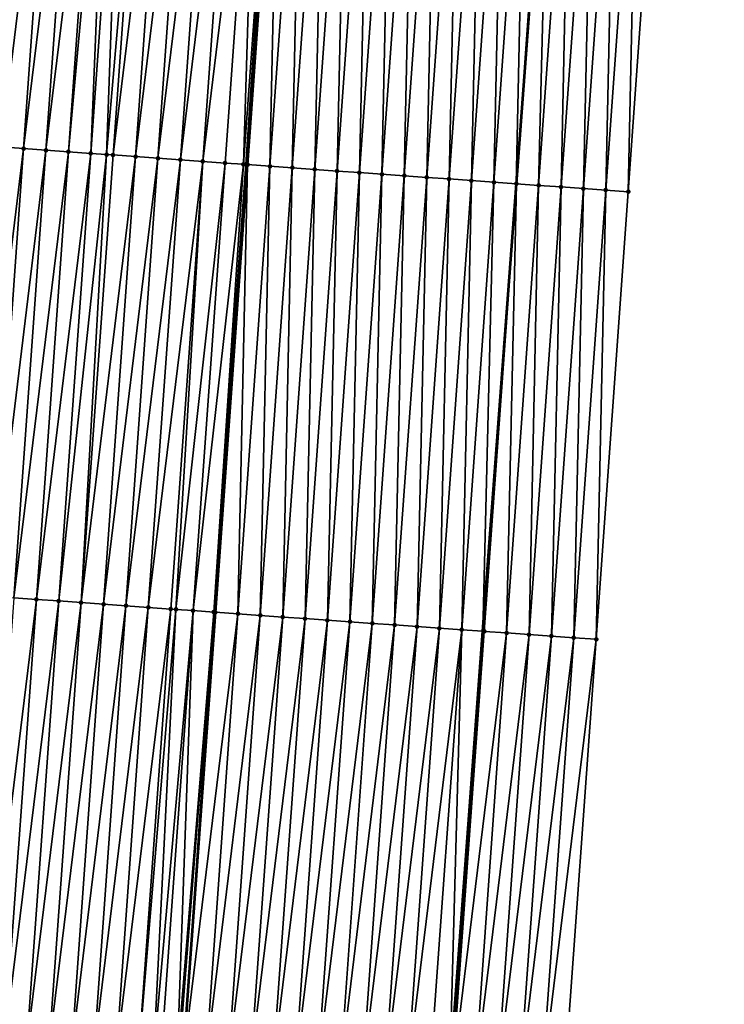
# Model space of a CAD drawing. Header units: feet. Extents: x 2017353 to 2024169, y 808050 to 818690.
# Tile 19 of 256: x 2023363 to 2023395, y 808690 to 808734. Entities that reach past the tile are written whole.
import ezdxf

# ---------------------------------------------------------------- set-up
doc = ezdxf.new("R2010")
doc.units = ezdxf.units.FT
doc.header["$MEASUREMENT"] = 0
for name, color, linetype, lineweight in [('EP_Travel Lane', 172, 'Continuous', 53), ('SB-Road Shots', 141, 'Continuous', 100), ('SB-Road X-Section', 40, 'Continuous', 13), ('STRIPING', 60, 'Continuous', 53)]:
    doc.layers.add(name, color=color, linetype=linetype, lineweight=lineweight)
doc.layers.add('I-77-MM15-17_SB-Surface-BORDER', color=7, linetype='Continuous')
doc.layers.add('I-77-MM15-17_SB-Surface-TIN', color=7, linetype='Continuous')

msp = doc.modelspace()

# ---------------------------------------------------------------- linework, layer by layer
at = {"layer": 'EP_Travel Lane'}
msp.add_polyline3d([(2023376.770446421, 808606.9906436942, 257.3222357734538), (2023378.235846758, 808626.9368044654, 257.3917206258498), (2023379.701242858, 808646.8829075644, 257.4809801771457), (2023381.166634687, 808666.8289525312, 257.5901698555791), (2023382.632028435, 808686.7750236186, 257.6904239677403), (2023384.125606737, 808706.7664693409, 257.8083658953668), (2023385.61784062, 808726.7102758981, 257.9600249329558), (2023387.110075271, 808746.654092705, 258.1105533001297), (2023388.60228997, 808766.597642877, 258.290655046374), (2023390.09447815, 808786.540838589, 258.5100508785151)], dxfattribs=at)
at = {"layer": 'I-77-MM15-17_SB-Surface-BORDER', "color": 3, "linetype": 'Continuous', "lineweight": -3}
msp.add_polyline3d([(2023394.875827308, 808786.2009241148, 258.2877555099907), (2023393.449287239, 808766.2530119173, 258.0707640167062), (2023392.022726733, 808746.3048139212, 257.8854403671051), (2023390.596156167, 808726.3564752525, 257.715720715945), (2023389.1695744, 808706.4079799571, 257.5633739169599), (2023387.731493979, 808686.3914390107, 257.4265998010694), (2023386.228320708, 808666.4481220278, 257.3581929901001), (2023384.725158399, 808646.5049504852, 257.2399415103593), (2023384.219170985, 808626.4866641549, 257.1064936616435), (2023382.715997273, 808606.5433413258, 257.0401196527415)], dxfattribs=at)
at = {"layer": 'I-77-MM15-17_SB-Surface-TIN', "color": 128, "linetype": 'Continuous', "lineweight": -3}
for points in [[(2023362.667302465, 808728.3512527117, 257.9921036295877), (2023364.093884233, 808748.299748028, 258.144456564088), (2023363.318752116, 808748.3553593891, 258.1246971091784)], [(2023362.667302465, 808728.3512527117, 257.9921036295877), (2023365.091325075, 808748.2282512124, 258.1628300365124), (2023364.093884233, 808748.299748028, 258.144456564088)], [(2023362.667302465, 808728.3512527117, 257.9921036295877), (2023363.66474227, 808728.2797414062, 258.0120835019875), (2023365.091325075, 808748.2282512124, 258.1628300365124)], [(2023363.66474227, 808728.2797414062, 258.0120835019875), (2023366.088760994, 808748.1566855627, 258.1888347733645), (2023365.091325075, 808748.2282512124, 258.1628300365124)], [(2023363.66474227, 808728.2797414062, 258.0120835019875), (2023364.662179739, 808728.2081974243, 258.0356860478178), (2023366.088760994, 808748.1566855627, 258.1888347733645)], [(2023364.662179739, 808728.2081974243, 258.0356860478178), (2023367.086195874, 808748.0851053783, 258.2164509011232), (2023366.088760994, 808748.1566855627, 258.1888347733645)], [(2023364.662179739, 808728.2081974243, 258.0356860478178), (2023365.659618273, 808728.136668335, 258.0576375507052), (2023367.086195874, 808748.0851053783, 258.2164509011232)], [(2023365.659618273, 808728.136668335, 258.0576375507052), (2023367.472449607, 808748.0573928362, 258.2264089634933), (2023367.086195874, 808748.0851053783, 258.2164509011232)], [(2023365.659618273, 808728.136668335, 258.0576375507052), (2023366.65705565, 808728.0651230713, 258.0813821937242), (2023367.472449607, 808748.0573928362, 258.2264089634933)], [(2023366.65705565, 808728.0651230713, 258.0813821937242), (2023368.083632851, 808748.0135545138, 258.240816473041), (2023367.472449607, 808748.0573928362, 258.2264089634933)], [(2023366.65705565, 808728.0651230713, 258.0813821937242), (2023367.364010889, 808728.0144192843, 258.097609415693), (2023368.083632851, 808748.0135545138, 258.240816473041)], [(2023367.364010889, 808728.0144192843, 258.097609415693), (2023369.08107277, 808747.9420447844, 258.2606216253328), (2023368.083632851, 808748.0135545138, 258.240816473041)], [(2023367.364010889, 808728.0144192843, 258.097609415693), (2023367.654494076, 808727.9935924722, 258.1035010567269), (2023369.08107277, 808747.9420447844, 258.2606216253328)], [(2023367.654494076, 808727.9935924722, 258.1035010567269), (2023370.078513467, 808747.8705459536, 258.2792185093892), (2023369.08107277, 808747.9420447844, 258.2606216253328)], [(2023367.654494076, 808727.9935924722, 258.1035010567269), (2023368.65193516, 808727.9220990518, 258.1214981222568), (2023370.078513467, 808747.8705459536, 258.2792185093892)], [(2023368.65193516, 808727.9220990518, 258.1214981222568), (2023371.07595254, 808747.799024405, 258.3003340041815), (2023370.078513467, 808747.8705459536, 258.2792185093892)], [(2023368.65193516, 808727.9220990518, 258.1214981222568), (2023369.649374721, 808727.8505843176, 258.1418581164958), (2023371.07595254, 808747.799024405, 258.3003340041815)], [(2023369.649374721, 808727.8505843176, 258.1418581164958), (2023372.07339156, 808747.7275021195, 258.3215311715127), (2023371.07595254, 808747.799024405, 258.3003340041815)], [(2023369.649374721, 808727.8505843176, 258.1418581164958), (2023370.646813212, 808727.7790546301, 258.1638759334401), (2023372.07339156, 808747.7275021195, 258.3215311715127)], [(2023370.646813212, 808727.7790546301, 258.1638759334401), (2023373.070827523, 808747.6559370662, 258.3474698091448), (2023372.07339156, 808747.7275021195, 258.3215311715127)], [(2023370.646813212, 808727.7790546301, 258.1638759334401), (2023371.644251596, 808727.7075234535, 258.1860588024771), (2023373.070827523, 808747.6559370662, 258.3474698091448)], [(2023371.644251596, 808727.7075234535, 258.1860588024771), (2023374.068267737, 808747.5844314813, 258.366815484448), (2023373.070827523, 808747.6559370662, 258.3474698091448)], [(2023371.644251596, 808727.7075234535, 258.1860588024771), (2023372.641692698, 808727.6360302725, 258.2040293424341), (2023374.068267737, 808747.5844314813, 258.366815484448)], [(2023372.641692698, 808727.6360302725, 258.2040293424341), (2023373.457037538, 808727.5775715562, 258.2206576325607), (2023374.068267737, 808747.5844314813, 258.366815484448)], [(2023373.457037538, 808727.5775715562, 258.2206576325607), (2023374.904606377, 808747.5244792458, 258.3825817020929), (2023374.068267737, 808747.5844314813, 258.366815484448)], [(2023373.457037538, 808727.5775715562, 258.2206576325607), (2023373.559632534, 808727.5702327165, 258.2208713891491), (2023374.904606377, 808747.5244792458, 258.3825817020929)], [(2023373.559632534, 808727.5702327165, 258.2208713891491), (2023374.969298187, 808747.5198512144, 258.3827702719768), (2023374.904606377, 808747.5244792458, 258.3825817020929)], [(2023373.559632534, 808727.5702327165, 258.2208713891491), (2023375.065710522, 808747.5129618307, 258.3821773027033), (2023374.969298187, 808747.5198512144, 258.3827702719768)], [(2023373.559632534, 808727.5702327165, 258.2208713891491), (2023373.639134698, 808727.5645496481, 258.2206077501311), (2023375.065710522, 808747.5129618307, 258.3821773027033)], [(2023374.636597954, 808727.4933662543, 258.2042338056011), (2023375.065710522, 808747.5129618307, 258.3821773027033), (2023373.639134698, 808727.5645496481, 258.2206077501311)], [(2023374.636597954, 808727.4933662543, 258.2042338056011), (2023376.063174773, 808747.4417923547, 258.3642603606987), (2023375.065710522, 808747.5129618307, 258.3821773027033)], [(2023374.636597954, 808727.4933662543, 258.2042338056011), (2023375.634065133, 808727.4222377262, 258.1817771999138), (2023376.063174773, 808747.4417923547, 258.3642603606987)], [(2023375.634065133, 808727.4222377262, 258.1817771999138), (2023377.060641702, 808747.3706603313, 258.3421912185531), (2023376.063174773, 808747.4417923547, 258.3642603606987)], [(2023375.634065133, 808727.4222377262, 258.1817771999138), (2023376.631531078, 808727.3510919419, 258.1612336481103), (2023377.060641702, 808747.3706603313, 258.3421912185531)], [(2023376.631531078, 808727.3510919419, 258.1612336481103), (2023378.058109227, 808747.2995366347, 258.3191989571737), (2023377.060641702, 808747.3706603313, 258.3421912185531)], [(2023376.631531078, 808727.3510919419, 258.1612336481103), (2023377.628998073, 808727.2799608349, 258.1390629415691), (2023378.058109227, 808747.2995366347, 258.3191989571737)], [(2023377.628998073, 808727.2799608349, 258.1390629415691), (2023379.055576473, 808747.2284090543, 258.2966372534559), (2023378.058109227, 808747.2995366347, 258.3191989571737)], [(2023377.628998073, 808727.2799608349, 258.1390629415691), (2023378.626465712, 808727.2088387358, 258.1158935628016), (2023379.055576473, 808747.2284090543, 258.2966372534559)], [(2023378.626465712, 808727.2088387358, 258.1158935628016), (2023380.053044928, 808747.1572983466, 258.2722049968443), (2023379.055576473, 808747.2284090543, 258.2966372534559)], [(2023378.626465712, 808727.2088387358, 258.1158935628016), (2023379.623931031, 808727.1376842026, 258.0963199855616), (2023380.053044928, 808747.1572983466, 258.2722049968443)], [(2023379.623931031, 808727.1376842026, 258.0963199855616), (2023381.050512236, 808747.0861716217, 258.2495484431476), (2023380.053044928, 808747.1572983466, 258.2722049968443)], [(2023379.623931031, 808727.1376842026, 258.0963199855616), (2023380.621396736, 808727.066535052, 258.0761496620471), (2023381.050512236, 808747.0861716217, 258.2495484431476)], [(2023380.621396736, 808727.066535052, 258.0761496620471), (2023382.047982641, 808747.0150882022, 258.2220908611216), (2023381.050512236, 808747.0861716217, 258.2495484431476)], [(2023380.621396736, 808727.066535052, 258.0761496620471), (2023381.618865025, 808726.9954220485, 258.0519719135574), (2023382.047982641, 808747.0150882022, 258.2220908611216)], [(2023381.618865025, 808726.9954220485, 258.0519719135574), (2023383.045450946, 808746.9439754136, 258.1978892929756), (2023382.047982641, 808747.0150882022, 258.2220908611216)], [(2023381.618865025, 808726.9954220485, 258.0519719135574), (2023382.616332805, 808726.9243019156, 258.0285845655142), (2023383.045450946, 808746.9439754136, 258.1978892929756)], [(2023382.616332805, 808726.9243019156, 258.0285845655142), (2023384.042919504, 808746.8728661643, 258.1732953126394), (2023383.045450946, 808746.9439754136, 258.1978892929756)], [(2023382.616332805, 808726.9243019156, 258.0285845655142), (2023383.61379871, 808726.8531555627, 258.0081040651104), (2023384.042919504, 808746.8728661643, 258.1732953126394)], [(2023383.61379871, 808726.8531555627, 258.0081040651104), (2023385.040385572, 808746.8017221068, 258.1525603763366), (2023384.042919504, 808746.8728661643, 258.1732953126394)], [(2023383.61379871, 808726.8531555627, 258.0081040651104), (2023384.611262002, 808726.7819726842, 257.9916729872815), (2023385.040385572, 808746.8017221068, 258.1525603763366)], [(2023384.611262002, 808726.7819726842, 257.9916729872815), (2023386.037848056, 808746.7305279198, 258.1373829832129), (2023385.040385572, 808746.8017221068, 258.1525603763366)], [(2023384.611262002, 808726.7819726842, 257.9916729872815), (2023385.60873467, 808726.7109209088, 257.960707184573), (2023386.037848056, 808746.7305279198, 258.1373829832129)], [(2023385.60873467, 808726.7109209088, 257.960707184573), (2023387.035314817, 808746.6593935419, 258.1155748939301), (2023386.037848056, 808746.7305279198, 258.1373829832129)], [(2023385.60873467, 808726.7109209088, 257.960707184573), (2023385.61784062, 808726.7102758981, 257.9600249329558), (2023387.035314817, 808746.6593935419, 258.1155748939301)], [(2023387.035314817, 808746.6593935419, 258.1155748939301), (2023385.61784062, 808726.7102758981, 257.9600249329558), (2023387.110075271, 808746.654092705, 258.1105533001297)], [(2023386.606235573, 808726.640263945, 257.8859707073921), (2023387.110075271, 808746.654092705, 258.1105533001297), (2023385.61784062, 808726.7102758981, 257.9600249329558)], [(2023386.606235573, 808726.640263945, 257.8859707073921), (2023388.03281073, 808746.5886668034, 258.0485739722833), (2023387.110075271, 808746.654092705, 258.1105533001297)], [(2023386.606235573, 808726.640263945, 257.8859707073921), (2023387.603711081, 808726.5692518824, 257.8506021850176), (2023388.03281073, 808746.5886668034, 258.0485739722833)], [(2023387.603711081, 808726.5692518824, 257.8506021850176), (2023389.030284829, 808746.5176350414, 258.0153894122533), (2023388.03281073, 808746.5886668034, 258.0485739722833)], [(2023387.603711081, 808726.5692518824, 257.8506021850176), (2023388.601193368, 808726.498334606, 257.8047251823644), (2023389.030284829, 808746.5176350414, 258.0153894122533)], [(2023388.601193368, 808726.498334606, 257.8047251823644), (2023390.027764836, 808746.4466858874, 257.9730465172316), (2023389.030284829, 808746.5176350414, 258.0153894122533)], [(2023388.601193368, 808726.498334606, 257.8047251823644), (2023389.598676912, 808726.4274349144, 257.7568986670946), (2023390.027764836, 808746.4466858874, 257.9730465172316)], [(2023389.598676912, 808726.4274349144, 257.7568986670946), (2023391.025246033, 808746.3757533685, 257.928859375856), (2023390.027764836, 808746.4466858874, 257.9730465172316)], [(2023389.598676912, 808726.4274349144, 257.7568986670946), (2023390.596156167, 808726.3564752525, 257.715720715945), (2023391.025246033, 808746.3757533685, 257.928859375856)], [(2023390.596156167, 808726.3564752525, 257.715720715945), (2023392.022726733, 808746.3048139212, 257.8854403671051), (2023391.025246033, 808746.3757533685, 257.928859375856)], [(2023361.240702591, 808708.4025042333, 257.8678119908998), (2023363.66474227, 808728.2797414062, 258.0120835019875), (2023362.667302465, 808728.3512527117, 257.9921036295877)], [(2023361.240702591, 808708.4025042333, 257.8678119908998), (2023362.2381416, 808708.330981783, 257.8890279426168), (2023363.66474227, 808728.2797414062, 258.0120835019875)], [(2023362.2381416, 808708.330981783, 257.8890279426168), (2023364.662179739, 808728.2081974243, 258.0356860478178), (2023363.66474227, 808728.2797414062, 258.0120835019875)], [(2023362.2381416, 808708.330981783, 257.8890279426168), (2023363.235580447, 808708.2594570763, 257.9104940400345), (2023364.662179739, 808728.2081974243, 258.0356860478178)], [(2023363.235580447, 808708.2594570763, 257.9104940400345), (2023365.659618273, 808728.136668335, 258.0576375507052), (2023364.662179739, 808728.2081974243, 258.0356860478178)], [(2023363.235580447, 808708.2594570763, 257.9104940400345), (2023364.233019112, 808708.1879298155, 257.9322433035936), (2023365.659618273, 808728.136668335, 258.0576375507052)], [(2023364.233019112, 808708.1879298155, 257.9322433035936), (2023366.65705565, 808728.0651230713, 258.0813821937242), (2023365.659618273, 808728.136668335, 258.0576375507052)], [(2023364.233019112, 808708.1879298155, 257.9322433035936), (2023365.230458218, 808708.116408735, 257.9533073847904), (2023366.65705565, 808728.0651230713, 258.0813821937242)], [(2023365.230458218, 808708.116408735, 257.9533073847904), (2023367.364010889, 808728.0144192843, 258.097609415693), (2023366.65705565, 808728.0651230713, 258.0813821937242)], [(2023365.230458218, 808708.116408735, 257.9533073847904), (2023366.227897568, 808708.0448910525, 257.9739947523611), (2023367.364010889, 808728.0144192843, 258.097609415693)], [(2023366.227897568, 808708.0448910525, 257.9739947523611), (2023367.654494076, 808727.9935924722, 258.1035010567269), (2023367.364010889, 808728.0144192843, 258.097609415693)], [(2023366.227897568, 808708.0448910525, 257.9739947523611), (2023368.65193516, 808727.9220990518, 258.1214981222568), (2023367.654494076, 808727.9935924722, 258.1035010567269)], [(2023366.227897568, 808708.0448910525, 257.9739947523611), (2023367.225340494, 808707.9734233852, 257.9891371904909), (2023368.65193516, 808727.9220990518, 258.1214981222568)], [(2023367.225340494, 808707.9734233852, 257.9891371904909), (2023369.649374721, 808727.8505843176, 258.1418581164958), (2023368.65193516, 808727.9220990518, 258.1214981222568)], [(2023367.225340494, 808707.9734233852, 257.9891371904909), (2023368.222780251, 808707.9019114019, 258.0091927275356), (2023369.649374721, 808727.8505843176, 258.1418581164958)], [(2023368.222780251, 808707.9019114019, 258.0091927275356), (2023370.646813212, 808727.7790546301, 258.1638759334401), (2023369.649374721, 808727.8505843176, 258.1418581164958)], [(2023368.222780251, 808707.9019114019, 258.0091927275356), (2023369.220220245, 808707.8304027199, 258.0288822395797), (2023370.646813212, 808727.7790546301, 258.1638759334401)], [(2023369.220220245, 808707.8304027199, 258.0288822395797), (2023371.644251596, 808727.7075234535, 258.1860588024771), (2023370.646813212, 808727.7790546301, 258.1638759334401)], [(2023369.220220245, 808707.8304027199, 258.0288822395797), (2023370.217658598, 808707.7588711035, 258.0511143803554), (2023371.644251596, 808727.7075234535, 258.1860588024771)], [(2023370.217658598, 808707.7588711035, 258.0511143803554), (2023370.451748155, 808707.7420845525, 258.056193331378), (2023371.644251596, 808727.7075234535, 258.1860588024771)], [(2023370.451748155, 808707.7420845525, 258.056193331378), (2023372.641692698, 808727.6360302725, 258.2040293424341), (2023371.644251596, 808727.7075234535, 258.1860588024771)], [(2023370.451748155, 808707.7420845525, 258.056193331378), (2023371.215099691, 808707.6873778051, 258.0690984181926), (2023372.641692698, 808727.6360302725, 258.2040293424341)], [(2023371.215099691, 808707.6873778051, 258.0690984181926), (2023373.457037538, 808727.5775715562, 258.2206576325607), (2023372.641692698, 808727.6360302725, 258.2040293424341)], [(2023371.215099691, 808707.6873778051, 258.0690984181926), (2023372.132392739, 808707.6216754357, 258.0805436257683), (2023373.457037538, 808727.5775715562, 258.2206576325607)], [(2023372.132392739, 808707.6216754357, 258.0805436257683), (2023373.559632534, 808727.5702327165, 258.2208713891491), (2023373.457037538, 808727.5775715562, 258.2206576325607)], [(2023372.132392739, 808707.6216754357, 258.0805436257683), (2023372.176470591, 808707.6185224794, 258.0806325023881), (2023373.559632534, 808727.5702327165, 258.2208713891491)], [(2023372.176470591, 808707.6185224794, 258.0806325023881), (2023373.639134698, 808727.5645496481, 258.2206077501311), (2023373.559632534, 808727.5702327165, 258.2208713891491)], [(2023372.176470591, 808707.6185224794, 258.0806325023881), (2023372.212544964, 808707.6159429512, 258.080603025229), (2023373.639134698, 808727.5645496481, 258.2206077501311)], [(2023373.210005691, 808707.5447241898, 258.0681505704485), (2023373.639134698, 808727.5645496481, 258.2206077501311), (2023372.212544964, 808707.6159429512, 258.080603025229)], [(2023373.210005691, 808707.5447241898, 258.0681505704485), (2023374.636597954, 808727.4933662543, 258.2042338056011), (2023373.639134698, 808727.5645496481, 258.2206077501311)], [(2023373.210005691, 808707.5447241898, 258.0681505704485), (2023374.207473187, 808707.4736001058, 258.0452017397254), (2023374.636597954, 808727.4933662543, 258.2042338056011)], [(2023374.207473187, 808707.4736001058, 258.0452017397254), (2023375.634065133, 808727.4222377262, 258.1817771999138), (2023374.636597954, 808727.4933662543, 258.2042338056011)], [(2023374.207473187, 808707.4736001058, 258.0452017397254), (2023375.204941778, 808707.4024913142, 258.0205575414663), (2023375.634065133, 808727.4222377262, 258.1817771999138)], [(2023375.204941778, 808707.4024913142, 258.0205575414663), (2023376.631531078, 808727.3510919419, 258.1612336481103), (2023375.634065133, 808727.4222377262, 258.1817771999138)], [(2023375.204941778, 808707.4024913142, 258.0205575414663), (2023376.20240755, 808707.3313431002, 258.000283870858), (2023376.631531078, 808727.3510919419, 258.1612336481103)], [(2023376.20240755, 808707.3313431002, 258.000283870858), (2023377.628998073, 808727.2799608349, 258.1390629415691), (2023376.631531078, 808727.3510919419, 258.1612336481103)], [(2023376.20240755, 808707.3313431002, 258.000283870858), (2023377.199874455, 808707.2602107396, 257.978252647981), (2023377.628998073, 808727.2799608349, 258.1390629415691)], [(2023377.199874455, 808707.2602107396, 257.978252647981), (2023378.626465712, 808727.2088387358, 258.1158935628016), (2023377.628998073, 808727.2799608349, 258.1390629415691)], [(2023377.199874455, 808707.2602107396, 257.978252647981), (2023378.19734166, 808707.1890825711, 257.9557566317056), (2023378.626465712, 808727.2088387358, 258.1158935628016)], [(2023378.19734166, 808707.1890825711, 257.9557566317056), (2023379.623931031, 808727.1376842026, 258.0963199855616), (2023378.626465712, 808727.2088387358, 258.1158935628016)], [(2023378.19734166, 808707.1890825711, 257.9557566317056), (2023379.194811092, 808707.1179855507, 257.9298074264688), (2023379.623931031, 808727.1376842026, 258.0963199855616)], [(2023379.194811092, 808707.1179855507, 257.9298074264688), (2023380.621396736, 808727.066535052, 258.0761496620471), (2023379.623931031, 808727.1376842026, 258.0963199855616)], [(2023379.194811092, 808707.1179855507, 257.9298074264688), (2023380.192281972, 808707.0469087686, 257.9016144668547), (2023380.621396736, 808727.066535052, 258.0761496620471)], [(2023380.192281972, 808707.0469087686, 257.9016144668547), (2023381.618865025, 808726.9954220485, 258.0519719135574), (2023380.621396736, 808727.066535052, 258.0761496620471)], [(2023380.192281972, 808707.0469087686, 257.9016144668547), (2023381.189752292, 808706.9758241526, 257.8742900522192), (2023381.618865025, 808726.9954220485, 258.0519719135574)], [(2023381.189752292, 808706.9758241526, 257.8742900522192), (2023382.616332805, 808726.9243019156, 258.0285845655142), (2023381.618865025, 808726.9954220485, 258.0519719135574)], [(2023381.189752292, 808706.9758241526, 257.8742900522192), (2023382.187217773, 808706.9046718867, 257.8544656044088), (2023382.616332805, 808726.9243019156, 258.0285845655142)], [(2023382.187217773, 808706.9046718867, 257.8544656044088), (2023383.61379871, 808726.8531555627, 258.0081040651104), (2023382.616332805, 808726.9243019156, 258.0285845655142)], [(2023382.187217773, 808706.9046718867, 257.8544656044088), (2023383.184681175, 808706.8334905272, 257.8378665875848), (2023383.61379871, 808726.8531555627, 258.0081040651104)], [(2023383.184681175, 808706.8334905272, 257.8378665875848), (2023384.611262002, 808726.7819726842, 257.9916729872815), (2023383.61379871, 808726.8531555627, 258.0081040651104)], [(2023383.184681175, 808706.8334905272, 257.8378665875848), (2023384.125606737, 808706.7664693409, 257.8083658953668), (2023384.611262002, 808726.7819726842, 257.9916729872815)], [(2023384.611262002, 808726.7819726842, 257.9916729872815), (2023384.125606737, 808706.7664693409, 257.8083658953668), (2023385.60873467, 808726.7109209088, 257.960707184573)], [(2023385.60873467, 808726.7109209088, 257.960707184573), (2023384.125606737, 808706.7664693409, 257.8083658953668), (2023385.61784062, 808726.7102758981, 257.9600249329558)], [(2023384.182154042, 808706.762441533, 257.8065929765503), (2023385.61784062, 808726.7102758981, 257.9600249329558), (2023384.125606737, 808706.7664693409, 257.8083658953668)], [(2023384.182154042, 808706.762441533, 257.8065929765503), (2023385.179646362, 808706.6916645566, 257.7451621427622), (2023385.61784062, 808726.7102758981, 257.9600249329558)], [(2023385.179646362, 808706.6916645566, 257.7451621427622), (2023386.606235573, 808726.640263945, 257.8859707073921), (2023385.61784062, 808726.7102758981, 257.9600249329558)], [(2023385.179646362, 808706.6916645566, 257.7451621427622), (2023386.177125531, 808706.6207036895, 257.7041183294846), (2023386.606235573, 808726.640263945, 257.8859707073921)], [(2023386.177125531, 808706.6207036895, 257.7041183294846), (2023387.603711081, 808726.5692518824, 257.8506021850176), (2023386.606235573, 808726.640263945, 257.8859707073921)], [(2023386.177125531, 808706.6207036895, 257.7041183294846), (2023387.174605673, 808706.5497564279, 257.6615661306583), (2023387.603711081, 808726.5692518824, 257.8506021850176)], [(2023387.174605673, 808706.5497564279, 257.6615661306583), (2023388.601193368, 808726.498334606, 257.8047251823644), (2023387.603711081, 808726.5692518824, 257.8506021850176)], [(2023387.174605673, 808706.5497564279, 257.6615661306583), (2023388.172089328, 808706.478858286, 257.6135683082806), (2023388.601193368, 808726.498334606, 257.8047251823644)], [(2023388.172089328, 808706.478858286, 257.6135683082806), (2023389.598676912, 808726.4274349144, 257.7568986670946), (2023388.601193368, 808726.498334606, 257.8047251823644)], [(2023388.172089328, 808706.478858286, 257.6135683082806), (2023389.1695744, 808706.4079799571, 257.5633739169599), (2023389.598676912, 808726.4274349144, 257.7568986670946)], [(2023389.1695744, 808706.4079799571, 257.5633739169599), (2023390.596156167, 808726.3564752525, 257.715720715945), (2023389.598676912, 808726.4274349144, 257.7568986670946)], [(2023361.804951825, 808688.3444912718, 257.7983612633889), (2023364.233019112, 808708.1879298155, 257.9322433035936), (2023363.235580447, 808708.2594570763, 257.9104940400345)], [(2023361.804951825, 808688.3444912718, 257.7983612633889), (2023362.802119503, 808688.269280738, 257.8160017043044), (2023364.233019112, 808708.1879298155, 257.9322433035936)], [(2023362.802119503, 808688.269280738, 257.8160017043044), (2023365.230458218, 808708.116408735, 257.9533073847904), (2023364.233019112, 808708.1879298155, 257.9322433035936)], [(2023362.802119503, 808688.269280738, 257.8160017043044), (2023363.79928774, 808688.194077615, 257.8311007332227), (2023365.230458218, 808708.116408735, 257.9533073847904)], [(2023363.79928774, 808688.194077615, 257.8311007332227), (2023366.227897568, 808708.0448910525, 257.9739947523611), (2023365.230458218, 808708.116408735, 257.9533073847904)], [(2023363.79928774, 808688.194077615, 257.8311007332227), (2023364.796454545, 808688.1188555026, 257.8527116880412), (2023366.227897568, 808708.0448910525, 257.9739947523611)], [(2023364.796454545, 808688.1188555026, 257.8527116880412), (2023367.225340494, 808707.9734233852, 257.9891371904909), (2023366.227897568, 808708.0448910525, 257.9739947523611)], [(2023364.796454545, 808688.1188555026, 257.8527116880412), (2023365.793621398, 808688.0436340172, 257.8741075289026), (2023367.225340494, 808707.9734233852, 257.9891371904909)], [(2023365.793621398, 808688.0436340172, 257.8741075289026), (2023368.222780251, 808707.9019114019, 258.0091927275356), (2023367.225340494, 808707.9734233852, 257.9891371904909)], [(2023365.793621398, 808688.0436340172, 257.8741075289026), (2023366.790789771, 808687.9684327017, 257.8885867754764), (2023368.222780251, 808707.9019114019, 258.0091927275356)], [(2023366.790789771, 808687.9684327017, 257.8885867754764), (2023369.220220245, 808707.8304027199, 258.0288822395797), (2023368.222780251, 808707.9019114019, 258.0091927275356)], [(2023366.790789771, 808687.9684327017, 257.8885867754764), (2023367.787957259, 808687.8932196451, 257.9070922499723), (2023369.220220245, 808707.8304027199, 258.0288822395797)], [(2023367.787957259, 808687.8932196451, 257.9070922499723), (2023370.217658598, 808707.7588711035, 258.0511143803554), (2023369.220220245, 808707.8304027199, 258.0288822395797)], [(2023367.787957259, 808687.8932196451, 257.9070922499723), (2023368.785124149, 808687.817998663, 257.9283155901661), (2023370.217658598, 808707.7588711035, 258.0511143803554)], [(2023368.785124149, 808687.817998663, 257.9283155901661), (2023370.451748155, 808707.7420845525, 258.056193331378), (2023370.217658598, 808707.7588711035, 258.0511143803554)], [(2023368.785124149, 808687.817998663, 257.9283155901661), (2023369.454410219, 808687.767513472, 257.9418099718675), (2023370.451748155, 808707.7420845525, 258.056193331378)], [(2023369.454410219, 808687.767513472, 257.9418099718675), (2023371.215099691, 808707.6873778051, 258.0690984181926), (2023370.451748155, 808707.7420845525, 258.056193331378)], [(2023369.454410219, 808687.767513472, 257.9418099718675), (2023369.782291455, 808687.7427831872, 257.9476506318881), (2023371.215099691, 808707.6873778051, 258.0690984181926)], [(2023369.782291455, 808687.7427831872, 257.9476506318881), (2023370.503811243, 808687.6883733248, 257.9569500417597), (2023371.215099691, 808707.6873778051, 258.0690984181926)], [(2023370.503811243, 808687.6883733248, 257.9569500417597), (2023372.132392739, 808707.6216754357, 258.0805436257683), (2023371.215099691, 808707.6873778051, 258.0690984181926)], [(2023370.503811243, 808687.6883733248, 257.9569500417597), (2023370.574562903, 808687.6830401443, 257.9571091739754), (2023372.132392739, 808707.6216754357, 258.0805436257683)], [(2023370.574562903, 808687.6830401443, 257.9571091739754), (2023370.779461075, 808687.6675984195, 257.9564554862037), (2023372.132392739, 808707.6216754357, 258.0805436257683)], [(2023372.132392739, 808707.6216754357, 258.0805436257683), (2023370.779461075, 808687.6675984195, 257.9564554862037), (2023372.176470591, 808707.6185224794, 258.0806325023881)], [(2023372.176470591, 808707.6185224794, 258.0806325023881), (2023370.779461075, 808687.6675984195, 257.9564554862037), (2023372.212544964, 808707.6159429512, 258.080603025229)], [(2023373.210005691, 808707.5447241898, 258.0681505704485), (2023372.212544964, 808707.6159429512, 258.080603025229), (2023370.779461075, 808687.6675984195, 257.9564554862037)], [(2023371.776636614, 808687.5924921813, 257.9383311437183), (2023373.210005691, 808707.5447241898, 258.0681505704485), (2023370.779461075, 808687.6675984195, 257.9564554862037)], [(2023371.776636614, 808687.5924921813, 257.9383311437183), (2023374.207473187, 808707.4736001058, 258.0452017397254), (2023373.210005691, 808707.5447241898, 258.0681505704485)], [(2023371.776636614, 808687.5924921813, 257.9383311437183), (2023372.773812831, 808687.5173949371, 257.9171227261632), (2023374.207473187, 808707.4736001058, 258.0452017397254)], [(2023372.773812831, 808687.5173949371, 257.9171227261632), (2023375.204941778, 808707.4024913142, 258.0205575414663), (2023374.207473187, 808707.4736001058, 258.0452017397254)], [(2023372.773812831, 808687.5173949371, 257.9171227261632), (2023373.77098923, 808687.4423001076, 257.895086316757), (2023375.204941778, 808707.4024913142, 258.0205575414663)], [(2023373.77098923, 808687.4423001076, 257.895086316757), (2023376.20240755, 808707.3313431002, 258.000283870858), (2023375.204941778, 808707.4024913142, 258.0205575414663)], [(2023373.77098923, 808687.4423001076, 257.895086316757), (2023374.768165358, 808687.367201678, 257.8742843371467), (2023376.20240755, 808707.3313431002, 258.000283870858)], [(2023374.768165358, 808687.367201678, 257.8742843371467), (2023377.199874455, 808707.2602107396, 257.978252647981), (2023376.20240755, 808707.3313431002, 258.000283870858)], [(2023374.768165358, 808687.367201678, 257.8742843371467), (2023375.765341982, 808687.2921098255, 257.8512270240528), (2023377.199874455, 808707.2602107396, 257.978252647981)], [(2023375.765341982, 808687.2921098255, 257.8512270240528), (2023378.19734166, 808707.1890825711, 257.9557566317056), (2023377.199874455, 808707.2602107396, 257.978252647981)], [(2023375.765341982, 808687.2921098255, 257.8512270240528), (2023376.762518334, 808687.2170143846, 257.8294002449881), (2023378.19734166, 808707.1890825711, 257.9557566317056)], [(2023376.762518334, 808687.2170143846, 257.8294002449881), (2023379.194811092, 808707.1179855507, 257.9298074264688), (2023378.19734166, 808707.1890825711, 257.9557566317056)], [(2023376.762518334, 808687.2170143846, 257.8294002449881), (2023377.759694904, 808687.1419218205, 257.8065869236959), (2023379.194811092, 808707.1179855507, 257.9298074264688)], [(2023377.759694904, 808687.1419218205, 257.8065869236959), (2023380.192281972, 808707.0469087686, 257.9016144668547), (2023379.194811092, 808707.1179855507, 257.9298074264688)], [(2023377.759694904, 808687.1419218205, 257.8065869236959), (2023378.756872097, 808687.0668375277, 257.7809372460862), (2023380.192281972, 808707.0469087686, 257.9016144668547)], [(2023378.756872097, 808687.0668375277, 257.7809372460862), (2023381.189752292, 808706.9758241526, 257.8742900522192), (2023380.192281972, 808707.0469087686, 257.9016144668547)], [(2023378.756872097, 808687.0668375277, 257.7809372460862), (2023379.754048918, 808686.9917482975, 257.7569806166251), (2023381.189752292, 808706.9758241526, 257.8742900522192)], [(2023379.754048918, 808686.9917482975, 257.7569806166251), (2023382.187217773, 808706.9046718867, 257.8544656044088), (2023381.189752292, 808706.9758241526, 257.8742900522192)], [(2023379.754048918, 808686.9917482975, 257.7569806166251), (2023380.751225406, 808686.916654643, 257.7345412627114), (2023382.187217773, 808706.9046718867, 257.8544656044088)], [(2023380.751225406, 808686.916654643, 257.7345412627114), (2023383.184681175, 808706.8334905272, 257.8378665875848), (2023382.187217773, 808706.9046718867, 257.8544656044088)], [(2023380.751225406, 808686.916654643, 257.7345412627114), (2023381.74840127, 808686.8415527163, 257.7149384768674), (2023383.184681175, 808706.8334905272, 257.8378665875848)], [(2023381.74840127, 808686.8415527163, 257.7149384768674), (2023382.632028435, 808686.7750236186, 257.6904239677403), (2023383.184681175, 808706.8334905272, 257.8378665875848)], [(2023383.184681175, 808706.8334905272, 257.8378665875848), (2023382.632028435, 808686.7750236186, 257.6904239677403), (2023384.125606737, 808706.7664693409, 257.8083658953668)], [(2023382.745578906, 808686.7664742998, 257.6872737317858), (2023384.125606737, 808706.7664693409, 257.8083658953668), (2023382.632028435, 808686.7750236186, 257.6904239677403)], [(2023382.745578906, 808686.7664742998, 257.6872737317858), (2023384.182154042, 808706.762441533, 257.8065929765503), (2023384.125606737, 808706.7664693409, 257.8083658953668)], [(2023382.745578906, 808686.7664742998, 257.6872737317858), (2023385.179646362, 808706.6916645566, 257.7451621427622), (2023384.182154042, 808706.762441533, 257.8065929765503)], [(2023382.745578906, 808686.7664742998, 257.6872737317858), (2023383.742764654, 808686.6915034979, 257.6227062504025), (2023385.179646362, 808706.6916645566, 257.7451621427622)], [(2023383.742764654, 808686.6915034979, 257.6227062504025), (2023386.177125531, 808706.6207036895, 257.7041183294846), (2023385.179646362, 808706.6916645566, 257.7451621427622)], [(2023383.742764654, 808686.6915034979, 257.6227062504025), (2023384.739945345, 808686.616465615, 257.5811418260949), (2023386.177125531, 808706.6207036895, 257.7041183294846)], [(2023384.739945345, 808686.616465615, 257.5811418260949), (2023387.174605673, 808706.5497564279, 257.6615661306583), (2023386.177125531, 808706.6207036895, 257.7041183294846)], [(2023384.739945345, 808686.616465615, 257.5811418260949), (2023385.737127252, 808686.5414438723, 257.534042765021), (2023387.174605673, 808706.5497564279, 257.6615661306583)], [(2023385.737127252, 808686.5414438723, 257.534042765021), (2023388.172089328, 808706.478858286, 257.6135683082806), (2023387.174605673, 808706.5497564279, 257.6615661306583)], [(2023385.737127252, 808686.5414438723, 257.534042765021), (2023386.734311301, 808686.4664505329, 257.4772037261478), (2023388.172089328, 808706.478858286, 257.6135683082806)], [(2023386.734311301, 808686.4664505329, 257.4772037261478), (2023389.1695744, 808706.4079799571, 257.5633739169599), (2023388.172089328, 808706.478858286, 257.6135683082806)], [(2023386.734311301, 808686.4664505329, 257.4772037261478), (2023387.731493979, 808686.3914390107, 257.4265998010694), (2023389.1695744, 808706.4079799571, 257.5633739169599)]]:
    msp.add_3dface(points, dxfattribs=at)
at = {"layer": 'SB-Road Shots', "lineweight": 100}
for p in [(2023363.66474227, 808728.2797414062, 258.0120835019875), (2023364.662179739, 808728.2081974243, 258.0356860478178), (2023365.659618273, 808728.136668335, 258.0576375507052), (2023366.65705565, 808728.0651230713, 258.0813821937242), (2023367.364010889, 808728.0144192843, 258.097609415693), (2023367.654494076, 808727.9935924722, 258.1035010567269), (2023368.65193516, 808727.9220990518, 258.1214981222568), (2023369.649374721, 808727.8505843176, 258.1418581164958), (2023370.646813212, 808727.7790546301, 258.1638759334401), (2023371.644251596, 808727.7075234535, 258.1860588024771), (2023372.641692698, 808727.6360302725, 258.2040293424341), (2023373.457037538, 808727.5775715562, 258.2206576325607), (2023373.559632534, 808727.5702327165, 258.2208713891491), (2023373.639134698, 808727.5645496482, 258.2206077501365), (2023374.636597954, 808727.4933662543, 258.2042338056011), (2023375.634065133, 808727.4222377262, 258.1817771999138), (2023376.631531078, 808727.3510919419, 258.1612336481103), (2023377.628998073, 808727.2799608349, 258.1390629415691), (2023378.626465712, 808727.2088387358, 258.1158935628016), (2023379.623931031, 808727.1376842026, 258.0963199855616), (2023380.621396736, 808727.066535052, 258.0761496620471), (2023381.618865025, 808726.9954220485, 258.0519719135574), (2023382.616332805, 808726.9243019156, 258.0285845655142), (2023383.61379871, 808726.8531555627, 258.0081040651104), (2023384.611262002, 808726.7819726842, 257.9916729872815), (2023385.60873467, 808726.7109209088, 257.960707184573), (2023386.606235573, 808726.640263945, 257.8859707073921), (2023387.603711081, 808726.5692518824, 257.8506021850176), (2023388.601193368, 808726.498334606, 257.8047251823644), (2023389.598676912, 808726.4274349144, 257.7568986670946), (2023390.596156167, 808726.3564752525, 257.715720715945), (2023364.233019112, 808708.1879298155, 257.9322433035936), (2023365.230458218, 808708.116408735, 257.9533073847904), (2023366.227897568, 808708.0448910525, 257.9739947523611), (2023367.225340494, 808707.9734233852, 257.9891371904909), (2023368.222780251, 808707.9019114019, 258.0091927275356), (2023369.220220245, 808707.8304027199, 258.0288822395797), (2023370.217658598, 808707.7588711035, 258.0511143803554), (2023370.451748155, 808707.7420845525, 258.056193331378), (2023371.215099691, 808707.6873778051, 258.0690984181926), (2023372.132392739, 808707.6216754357, 258.0805436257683), (2023372.176470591, 808707.6185224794, 258.0806325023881), (2023372.212544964, 808707.6159429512, 258.080603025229), (2023373.210005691, 808707.5447241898, 258.0681505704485), (2023374.207473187, 808707.4736001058, 258.0452017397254), (2023375.204941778, 808707.4024913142, 258.0205575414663), (2023376.20240755, 808707.3313431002, 258.000283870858), (2023377.199874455, 808707.2602107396, 257.978252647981), (2023378.19734166, 808707.1890825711, 257.9557566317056), (2023379.194811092, 808707.1179855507, 257.9298074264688), (2023380.192281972, 808707.0469087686, 257.9016144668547), (2023381.189752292, 808706.9758241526, 257.8742900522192), (2023382.187217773, 808706.9046718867, 257.8544656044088), (2023383.184681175, 808706.8334905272, 257.8378665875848), (2023384.182154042, 808706.762441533, 257.8065929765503), (2023385.179646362, 808706.6916645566, 257.7451621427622), (2023386.177125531, 808706.6207036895, 257.7041183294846), (2023387.174605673, 808706.5497564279, 257.6615661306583), (2023388.172089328, 808706.478858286, 257.6135683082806), (2023389.1695744, 808706.4079799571, 257.5633739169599)]:
    msp.add_point(p, dxfattribs=at)
at = {"layer": 'SB-Road X-Section', "extrusion": (0.07132817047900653, 0.9974119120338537, 0.009042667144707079), "elevation": 950960.3813498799, "flags": 128}
msp.add_lwpolyline([(-1960549.070397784, -8341.843538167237), (-1960548.070397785, -8341.802358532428), (-1960547.070397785, -8341.754530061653), (-1960546.070397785, -8341.708651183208), (-1960545.070397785, -8341.673281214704), (-1960544.070397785, -8341.598541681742), (-1960543.070397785, -8341.56757461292), (-1960542.070397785, -8341.551142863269), (-1960541.070397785, -8341.53066152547), (-1960540.070397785, -8341.507273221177), (-1960539.070397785, -8341.483094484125), (-1960538.070397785, -8341.462923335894), (-1960537.070397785, -8341.44334895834), (-1960536.070397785, -8341.42017863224), (-1960535.070397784, -8341.398007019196), (-1960534.070397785, -8341.377462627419), (-1960533.070397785, -8341.35500510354), (-1960532.070397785, -8341.338630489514), (-1960531.990692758, -8341.338366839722), (-1960531.887835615, -8341.33858060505), (-1960531.070397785, -8341.355209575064), (-1960530.070397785, -8341.37318084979), (-1960529.070397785, -8341.395364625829), (-1960528.070397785, -8341.417383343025), (-1960527.070397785, -8341.43774416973), (-1960526.070397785, -8341.455741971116), (-1960525.779168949, -8341.461633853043), (-1960525.070397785, -8341.477861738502), (-1960524.070397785, -8341.501607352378), (-1960523.070397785, -8341.523559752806), (-1960522.070397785, -8341.54716326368), (-1960521.070397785, -8341.567143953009), (-1960520.070397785, -8341.591926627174), (-1960519.070397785, -8341.618834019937), (-1960518.070397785, -8341.639615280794), (-1960517.070397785, -8341.659246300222), (-1960516.070397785, -8341.67992961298), (-1960515.070397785, -8341.693943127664), (-1960514.070397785, -8341.709592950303), (-1960513.070397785, -8341.724905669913), (-1960512.070397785, -8341.750143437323), (-1960511.070397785, -8341.773816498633), (-1960510.070397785, -8341.790366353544), (-1960509.070397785, -8341.81142753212), (-1960508.070397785, -8341.835633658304), (-1960507.070397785, -8341.866683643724), (-1960506.070397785, -8341.904315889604), (-1960505.070397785, -8341.948742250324), (-1960504.070397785, -8341.997768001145), (-1960503.070397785, -8342.04801401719), (-1960502.070397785, -8342.09783927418), (-1960501.070397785, -8342.144482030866), (-1960500.949549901, -8342.149837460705)], dxfattribs=at)
at = {"layer": 'SB-Road X-Section', "extrusion": (0.07132816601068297, 0.9974119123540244, 0.009042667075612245), "elevation": 950940.3725677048, "flags": 128}
msp.add_lwpolyline([(-1960549.07465815, -8341.814885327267), (-1960548.074658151, -8341.764688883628), (-1960547.07465815, -8341.71668909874), (-1960546.074658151, -8341.674135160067), (-1960545.074658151, -8341.63308966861), (-1960544.074658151, -8341.571656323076), (-1960543.074658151, -8341.540381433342), (-1960542.074658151, -8341.523781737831), (-1960541.074658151, -8341.503956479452), (-1960540.074658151, -8341.476630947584), (-1960539.074658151, -8341.448436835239), (-1960538.074658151, -8341.422486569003), (-1960537.074658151, -8341.399989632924), (-1960536.074658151, -8341.377957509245), (-1960535.07465815, -8341.3576830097), (-1960534.074658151, -8341.333037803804), (-1960533.074658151, -8341.310088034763), (-1960532.074658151, -8341.297635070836), (-1960532.03849167, -8341.29760559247), (-1960531.994301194, -8341.297694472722), (-1960531.074658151, -8341.309140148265), (-1960530.309348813, -8341.322045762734), (-1960530.07465815, -8341.327124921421), (-1960529.07465815, -8341.349357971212), (-1960528.074658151, -8341.369048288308), (-1960527.074658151, -8341.389104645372), (-1960526.07465815, -8341.404247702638), (-1960525.074658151, -8341.424935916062), (-1960524.074658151, -8341.446000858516), (-1960523.074658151, -8341.467751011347), (-1960522.074658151, -8341.489217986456), (-1960521.074658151, -8341.51043480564), (-1960520.074658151, -8341.537448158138), (-1960519.074658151, -8341.560813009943), (-1960518.074658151, -8341.580238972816), (-1960517.07465815, -8341.601243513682), (-1960516.074658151, -8341.619458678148), (-1960515.07465815, -8341.635544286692), (-1960514.074658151, -8341.651577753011), (-1960513.074658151, -8341.669513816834), (-1960512.074658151, -8341.6906167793), (-1960511.07465815, -8341.709920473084), (-1960510.074658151, -8341.728507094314), (-1960509.074658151, -8341.745741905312), (-1960508.07465815, -8341.768138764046), (-1960507.074658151, -8341.794474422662), (-1960506.074658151, -8341.829688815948), (-1960505.074658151, -8341.871830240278), (-1960504.074658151, -8341.912556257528), (-1960503.07465815, -8341.947962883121), (-1960502.074658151, -8341.976669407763), (-1960501.07465815, -8342.003798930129), (-1960500.074658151, -8342.035688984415), (-1960499.074658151, -8342.072349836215), (-1960498.662205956, -8342.087670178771)], dxfattribs=at)
at = {"layer": 'STRIPING'}
msp.add_polyline3d([(2023364.766791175, 808607.8946380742, 257.5774640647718), (2023366.269966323, 808627.8379799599, 257.6373032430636), (2023367.773132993, 808647.7812093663, 257.735713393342), (2023369.276297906, 808667.7244154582, 257.8421184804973), (2023370.779461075, 808687.6675984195, 257.9564554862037), (2023372.212544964, 808707.6159429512, 258.080603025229), (2023373.639134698, 808727.5645496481, 258.2206077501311), (2023375.065710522, 808747.5129618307, 258.3821773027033), (2023376.492270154, 808767.4611476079, 258.5688471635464), (2023377.918811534, 808787.409078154, 258.7838131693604)], dxfattribs=at)

doc.saveas('drawing.dxf')
